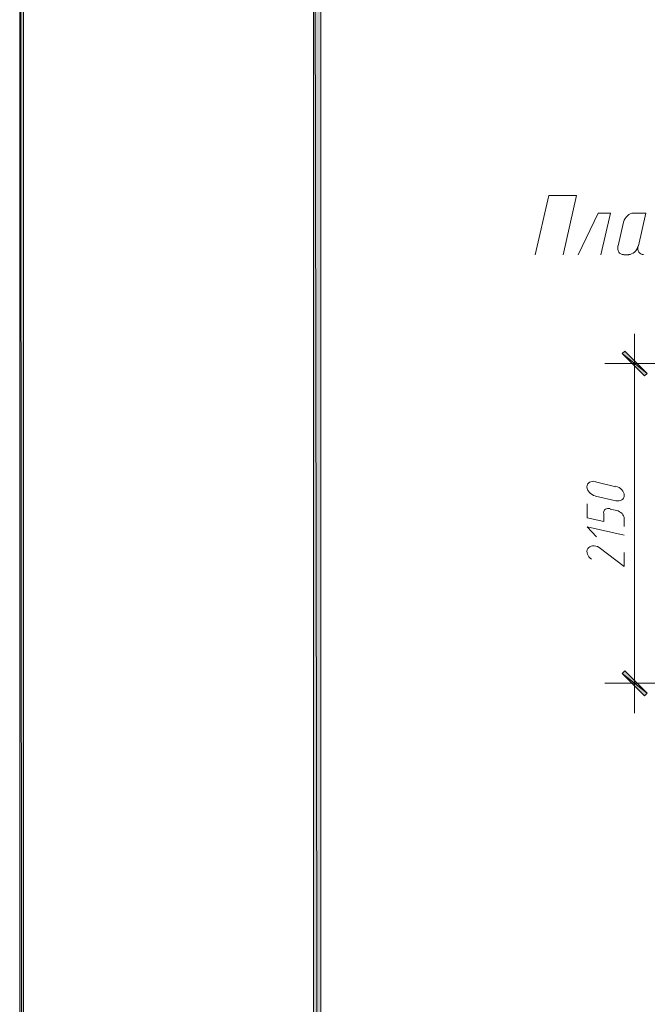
# Model space of a CAD drawing. Header units: millimetres. Extents: x 1527433 to 14789979, y -245576 to 11310.
# Tile 58 of 135: x 1940610 to 1944830, y -49859 to -43239. Entities that reach past the tile are written whole.
import ezdxf

# ---------------------------------------------------------------- set-up
doc = ezdxf.new("R2010")
doc.units = ezdxf.units.MM

msp = doc.modelspace()

# ---------------------------------------------------------------- hatches: boundary and pattern name
h = msp.add_hatch(color=7)
h.paths.add_polyline_path([(1940610, -65657.762), (1940635.4, -65630.245), (1940610, -35960.929)])
h.paths.add_polyline_path([(1940635.4, -65630.245), (1940610, -35960.929), (1940635.4, -35982.095)])
h.paths.add_polyline_path([(1940610, -35960.929), (1940635.4, -35982.095), (1940612.117, -35960.929)])
h = msp.add_hatch(color=7)
h.paths.add_polyline_path([(1982083.967, -65130.712), (1982134.767, -65181.512), (1982083.967, -36481.629)])
h.paths.add_polyline_path([(1982134.767, -65181.512), (1982083.967, -36481.629), (1982134.767, -36432.945)])
h.paths.add_polyline_path([(1982083.967, -36481.629), (1982134.767, -36432.945), (1942635.65, -36481.629)])
h.paths.add_polyline_path([(1982134.767, -36432.945), (1942635.65, -36481.629), (1942584.85, -36432.945)])
h.paths.add_polyline_path([(1942635.65, -36481.629), (1942584.85, -36432.945), (1942635.65, -65130.712)])
h.paths.add_polyline_path([(1942584.85, -36432.945), (1942635.65, -65130.712), (1942584.85, -65181.512)])
h.paths.add_polyline_path([(1942635.65, -65130.712), (1942584.85, -65181.512), (1982083.967, -65130.712)])
h.paths.add_polyline_path([(1942584.85, -65181.512), (1982083.967, -65130.712), (1982134.767, -65181.512)])
h = msp.add_hatch(color=7)
h.paths.add_polyline_path([(1944811.583, -45634.095), (1944828.517, -45617.162), (1944661.3, -45483.812)])
h.paths.add_polyline_path([(1944828.517, -45617.162), (1944661.3, -45483.812), (1944678.233, -45466.879)])
h = msp.add_hatch(color=7)
h.paths.add_polyline_path([(1944678.233, -47617.412), (1944661.3, -47634.345), (1944828.517, -47767.695)])
h.paths.add_polyline_path([(1944661.3, -47634.345), (1944828.517, -47767.695), (1944811.583, -47784.629)])

# ---------------------------------------------------------------- linework, layer by layer
at = {"color": 7, "lineweight": 0}
for points in [[(1940610, -65657.762), (1940635.4, -65630.245), (1940610, -35960.929)], [(1940635.4, -65630.245), (1940610, -35960.929), (1940635.4, -35982.095)], [(1942635.65, -36481.629), (1942584.85, -36432.945), (1942635.65, -65130.712)], [(1942584.85, -36432.945), (1942635.65, -65130.712), (1942584.85, -65181.512)], [(1944828.517, -45617.162), (1944661.3, -45483.812), (1944678.233, -45466.879)], [(1944811.583, -45634.095), (1944828.517, -45617.162), (1944661.3, -45483.812)], [(1944678.233, -47617.412), (1944661.3, -47634.345), (1944828.517, -47767.695)], [(1944661.3, -47634.345), (1944828.517, -47767.695), (1944811.583, -47784.629)]]:
    msp.add_lwpolyline(points, close=True, dxfattribs=at)
for points in [[(1944263.367, -44821.295), (1944354.383, -44421.245), (1944168.117, -44421.245), (1944074.983, -44821.295)], [(1944517.367, -44821.295), (1944582.983, -44539.779), (1944498.317, -44539.779), (1944364.967, -44821.295)], [(1944735.672, -44539.831), (1944725.098, -44541.087), (1944714.698, -44544.628), (1944704.731, -44550.211), (1944695.461, -44557.593), (1944687.149, -44566.532), (1944680.057, -44576.785), (1944674.445, -44588.107), (1944670.577, -44600.257)], [(1944769.25, -44759.912), (1944820.05, -44539.779), (1944735.383, -44539.779)], [(1944669.767, -44601.162), (1944633.783, -44759.912)], [(1944632.477, -44759.007), (1944630.684, -44771.151), (1944631.021, -44782.456), (1944633.342, -44792.68), (1944637.497, -44801.581), (1944643.336, -44808.918), (1944650.712, -44814.449), (1944659.476, -44817.932), (1944669.479, -44819.126)], [(1944703.345, -44819.126), (1944713.918, -44817.87), (1944724.319, -44814.33), (1944734.285, -44808.746), (1944743.555, -44801.364), (1944751.868, -44792.425), (1944758.96, -44782.173), (1944764.571, -44770.85), (1944768.439, -44758.7)], [(1944767.944, -44759.007), (1944766.15, -44771.151), (1944766.488, -44782.456), (1944768.809, -44792.68), (1944772.963, -44801.581), (1944778.803, -44808.918), (1944786.179, -44814.449), (1944794.943, -44817.932), (1944804.945, -44819.126)], [(1944671.883, -44821.295), (1944705.75, -44821.295)], [(1944743.85, -45350.462), (1944743.85, -47901.045)], [(1945258.2, -45551.545), (1944544.883, -45551.545)], [(1944480.666, -46344.447), (1944469.263, -46342.859), (1944458.629, -46343.287), (1944448.993, -46345.588), (1944440.582, -46349.618), (1944433.627, -46355.233), (1944428.356, -46362.29), (1944424.997, -46370.645), (1944423.78, -46380.154), (1944424.86, -46390.183), (1944428.091, -46400.026), (1944433.246, -46409.437), (1944440.101, -46418.169), (1944448.428, -46425.978), (1944458.001, -46432.616), (1944468.595, -46437.836), (1944479.984, -46441.394)], [(1944618.967, -46379.162), (1944481.383, -46347.412)], [(1944617.568, -46473.144), (1944628.97, -46474.732), (1944639.604, -46474.304), (1944649.241, -46472.003), (1944657.651, -46467.973), (1944664.606, -46462.358), (1944669.877, -46455.301), (1944673.236, -46446.946), (1944674.453, -46437.436), (1944673.373, -46427.408), (1944670.142, -46417.565), (1944664.987, -46408.154), (1944658.133, -46399.421), (1944649.806, -46391.613), (1944640.232, -46384.975), (1944629.638, -46379.754), (1944618.249, -46376.197)], [(1944481.383, -46442.662), (1944618.967, -46474.412)], [(1944536.417, -46556.962), (1944536.417, -46614.112), (1944424.233, -46588.712), (1944424.233, -46493.462)], [(1944579.595, -46526.872), (1944570.648, -46525.531), (1944562.323, -46525.757), (1944554.798, -46527.441), (1944548.25, -46530.475), (1944542.858, -46534.751), (1944538.799, -46540.158), (1944536.251, -46546.589), (1944535.392, -46553.934)], [(1944625.317, -46540.029), (1944580.867, -46529.445)], [(1944674.502, -46593.283), (1944673.392, -46584.54), (1944670.38, -46575.926), (1944665.672, -46567.658), (1944659.471, -46559.954), (1944651.981, -46553.031), (1944643.405, -46547.108), (1944633.948, -46542.402), (1944623.813, -46539.131)], [(1944674, -46645.862), (1944674, -46592.945)], [(1944674, -46705.129), (1944424.233, -46647.979), (1944487.733, -46715.712)], [(1944505.374, -46787.176), (1944494.41, -46781.859), (1944483.306, -46778.427), (1944472.345, -46776.848), (1944461.811, -46777.089), (1944451.989, -46779.12), (1944443.163, -46782.908), (1944435.617, -46788.422), (1944429.635, -46795.63), (1944425.664, -46804.107), (1944423.897, -46813.268), (1944424.243, -46822.844), (1944426.607, -46832.565), (1944430.898, -46842.161), (1944437.022, -46851.363), (1944444.886, -46859.901), (1944454.398, -46867.506)], [(1944506.783, -46787.679), (1944674, -46916.795), (1944674, -46821.545)], [(1945258.2, -47699.962), (1944544.883, -47699.962)]]:
    msp.add_lwpolyline(points, dxfattribs=at)

doc.saveas('drawing.dxf')
